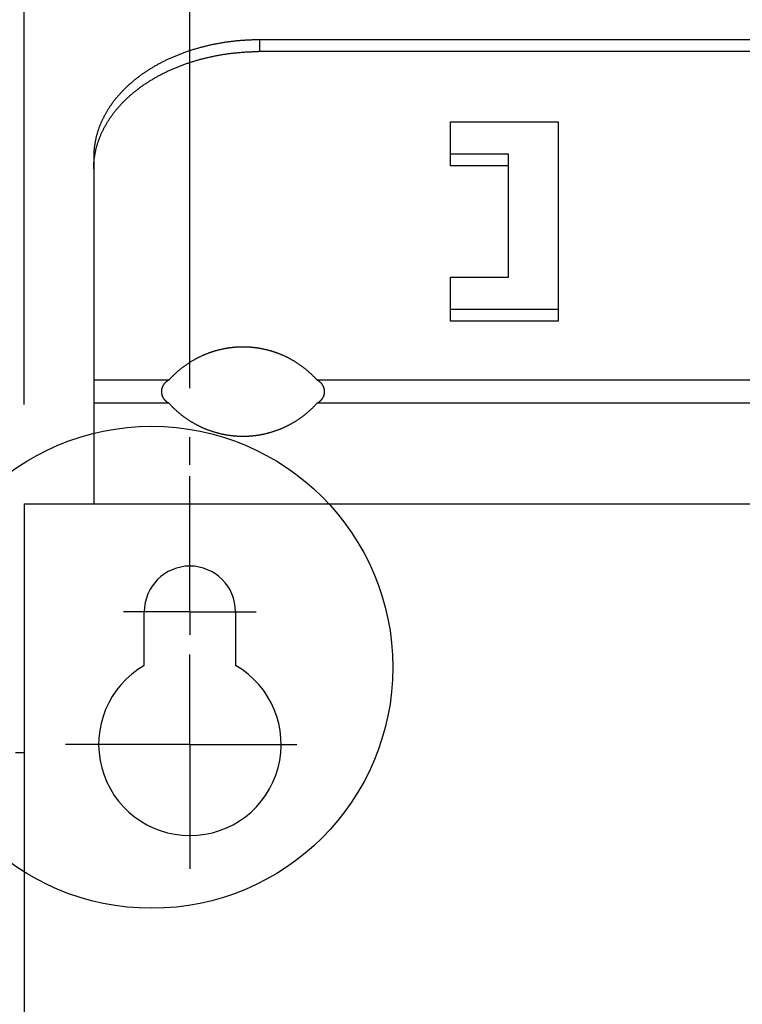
# Model space of a CAD drawing. Extents: x 0 to 841, y 0 to 594.
# Tile 62 of 66: x 544 to 566, y 359 to 388. Entities that reach past the tile are written whole.
import ezdxf

# ---------------------------------------------------------------- set-up
doc = ezdxf.new("R2010")
doc.units = 0
doc.header["$LTSCALE"] = 46.255
doc.linetypes.add('CENTER', pattern=[0.6, 0.375, -0.075, 0.075, -0.075])
doc.layers.get('0').update_dxf_attribs({"linetype": 'CONTINUOUS'})
doc.layers.add('DEFAULT_1', color=7, linetype='CENTER')
doc.styles.get("Standard").update_dxf_attribs({"font": 'txt', "width": 0.8})
doc.dimstyles.get("Standard").update_dxf_attribs({"dimtxt": 2.5, "dimasz": 2.5, "dimexe": 1.25, "dimexo": 0.625, "dimtad": 1, "dimcen": 2.5, "dimazin": 3, "dimtfac": 1, "dimtmove": 0, "dimatfit": 3})

# ---------------------------------------------------------------- blocks, each defined once
blk = doc.blocks.new('_FILLED')
at = {"color": 0, "linetype": 'BYBLOCK'}
blk.add_solid([(0, 0), (-1, 0.1429), (-1, -0.1429)], dxfattribs=at)
blk = doc.blocks.new('*D2')
at = {"color": 2, "linetype": 'CONTINUOUS'}
for p, q in [((524.336, 381.255), (524.336, 415.488)), ((609.336, 376.543), (609.336, 415.488)), ((524.336, 414.488), (566.836, 414.488)), ((609.336, 414.488), (566.836, 414.488)), ((524.336, 367.449), (524.336, 377.08))]:
    blk.add_line(p, q, dxfattribs=at)
at = {"color": 2, "linetype": 'CONTINUOUS', "xscale": 3.5, "yscale": 3.5, "zscale": 3.5, "rotation": 180}
blk.add_blockref('_FILLED', (524.336, 414.488), dxfattribs=at)
at = {"color": 2, "linetype": 'CONTINUOUS', "xscale": 3.5, "yscale": 3.5, "zscale": 3.5}
blk.add_blockref('_FILLED', (609.336, 414.488), dxfattribs=at)
at = {"color": 5, "linetype": 'CONTINUOUS', "width": 0.8}
blk.add_text('170', height=3.5, dxfattribs=at).set_placement((564.646, 415.363))
blk = doc.blocks.new('*D4')
at = {"color": 2, "linetype": 'CONTINUOUS'}
for p, q in [((544.336, 376.722), (544.336, 406.959)), ((609.336, 377.931), (609.336, 406.959)), ((544.336, 405.959), (576.836, 405.959)), ((609.336, 405.959), (576.836, 405.959))]:
    blk.add_line(p, q, dxfattribs=at)
at = {"color": 2, "linetype": 'CONTINUOUS', "xscale": 3.5, "yscale": 3.5, "zscale": 3.5, "rotation": 180}
blk.add_blockref('_FILLED', (544.336, 405.959), dxfattribs=at)
at = {"color": 2, "linetype": 'CONTINUOUS', "xscale": 3.5, "yscale": 3.5, "zscale": 3.5}
blk.add_blockref('_FILLED', (609.336, 405.959), dxfattribs=at)
at = {"color": 5, "linetype": 'CONTINUOUS', "width": 0.8}
blk.add_text('130', height=3.5, dxfattribs=at).set_placement((571.742, 406.834))
blk = doc.blocks.new('*D5')
at = {"color": 2, "linetype": 'CONTINUOUS'}
for p, q in [((549.336, 377.217), (549.336, 398.492)), ((604.336, 376.049), (604.336, 398.492)), ((549.336, 397.492), (576.836, 397.492)), ((604.336, 397.492), (576.836, 397.492)), ((549.336, 374.902), (549.336, 375.737))]:
    blk.add_line(p, q, dxfattribs=at)
at = {"color": 2, "linetype": 'CONTINUOUS', "xscale": 3.5, "yscale": 3.5, "zscale": 3.5, "rotation": 180}
blk.add_blockref('_FILLED', (549.336, 397.492), dxfattribs=at)
at = {"color": 2, "linetype": 'CONTINUOUS', "xscale": 3.5, "yscale": 3.5, "zscale": 3.5}
blk.add_blockref('_FILLED', (604.336, 397.492), dxfattribs=at)
at = {"color": 5, "linetype": 'CONTINUOUS', "width": 0.8}
blk.add_text('110', height=3.5, dxfattribs=at).set_placement((573.031, 398.367))

msp = doc.modelspace()

# ---------------------------------------------------------------- linework, layer by layer
at = {"color": 7, "linetype": 'CONTINUOUS'}
for p, q in [((575.436, 387.715), (551.408, 387.715)), ((575.436, 387.362), (551.408, 387.361)), ((557.186, 383.914), (557.186, 385.24)), ((557.186, 385.24), (560.436, 385.24)), ((560.436, 385.24), (560.436, 379.23)), ((558.936, 384.268), (557.186, 384.268)), ((558.936, 380.556), (558.936, 384.268)), ((558.936, 383.914), (557.186, 383.914)), ((557.186, 379.23), (557.186, 380.556)), ((557.186, 380.556), (558.936, 380.556)), ((560.436, 379.583), (557.186, 379.583)), ((560.436, 379.23), (557.186, 379.23)), ((544.336, 373.722), (544.336, 239.722)), ((544.336, 373.722), (609.336, 373.722)), ((547.961, 368.853), (547.961, 370.472)), ((550.711, 370.472), (550.711, 368.853)), ((544.075, 366.222), (544.336, 366.222))]:
    msp.add_line(p, q, dxfattribs=at)
at = {"color": 9, "linetype": 'CONTINUOUS'}
for p, q in [((551.436, 387.715), (551.436, 387.362)), ((546.436, 377.462), (548.709, 377.462)), ((553.164, 377.462), (573.709, 377.462)), ((548.709, 376.755), (546.436, 376.755)), ((573.709, 376.755), (553.164, 376.755))]:
    msp.add_line(p, q, dxfattribs=at)
at = {"color": 7, "linetype": 'CONTINUOUS'}
for points in [[(551.408, 387.715), (551.379, 387.715), (551.351, 387.715), (551.322, 387.714), (551.293, 387.714), (551.265, 387.713), (551.236, 387.712), (551.208, 387.711), (551.179, 387.71), (551.151, 387.709), (551.122, 387.708), (551.094, 387.707), (551.065, 387.705), (551.037, 387.704), (551.008, 387.702), (550.98, 387.7), (550.951, 387.698), (550.923, 387.696), (550.895, 387.694), (550.866, 387.692), (550.838, 387.69), (550.81, 387.687), (550.781, 387.685), (550.753, 387.682), (550.725, 387.679), (550.696, 387.676), (550.668, 387.673), (550.64, 387.67), (550.612, 387.667), (550.584, 387.663), (550.555, 387.66), (550.527, 387.656), (550.499, 387.652), (550.471, 387.649), (550.443, 387.645), (550.415, 387.641), (550.387, 387.636), (550.359, 387.632), (550.332, 387.628), (550.304, 387.623), (550.276, 387.619), (550.248, 387.614), (550.22, 387.609), (550.193, 387.604), (550.165, 387.599), (550.137, 387.594), (550.11, 387.588), (550.082, 387.583), (550.055, 387.577), (550.028, 387.572), (550, 387.566), (549.973, 387.56), (549.946, 387.554), (549.918, 387.548), (549.891, 387.542), (549.864, 387.536), (549.837, 387.529), (549.81, 387.523), (549.783, 387.516), (549.756, 387.509), (549.729, 387.503), (549.702, 387.496), (549.675, 387.489), (549.649, 387.481), (549.622, 387.474), (549.596, 387.467), (549.569, 387.459), (549.543, 387.452), (549.516, 387.444), (549.49, 387.436), (549.464, 387.428), (549.437, 387.42), (549.411, 387.412), (549.385, 387.404), (549.359, 387.396), (549.333, 387.387), (549.307, 387.379), (549.281, 387.37), (549.256, 387.361), (549.23, 387.352), (549.204, 387.343), (549.179, 387.334), (549.154, 387.325), (549.128, 387.316), (549.103, 387.306), (549.078, 387.297), (549.052, 387.287), (549.027, 387.278), (549.002, 387.268), (548.978, 387.258), (548.953, 387.248), (548.928, 387.238), (548.903, 387.228), (548.879, 387.218), (548.854, 387.207), (548.83, 387.197), (548.805, 387.186), (548.781, 387.175), (548.757, 387.165), (548.733, 387.154), (548.709, 387.143), (548.685, 387.132), (548.661, 387.121), (548.638, 387.109), (548.614, 387.098), (548.59, 387.087), (548.567, 387.075), (548.544, 387.063), (548.52, 387.052), (548.497, 387.04), (548.474, 387.028), (548.451, 387.016), (548.428, 387.004), (548.406, 386.992), (548.383, 386.979), (548.36, 386.967), (548.338, 386.954), (548.316, 386.942), (548.293, 386.929), (548.271, 386.917), (548.249, 386.904), (548.227, 386.891), (548.205, 386.878), (548.184, 386.865), (548.162, 386.852), (548.14, 386.838), (548.119, 386.825), (548.098, 386.811), (548.076, 386.798), (548.055, 386.784), (548.034, 386.771), (548.013, 386.757), (547.993, 386.743), (547.972, 386.729), (547.951, 386.715), (547.931, 386.701), (547.911, 386.687), (547.891, 386.672), (547.87, 386.658), (547.851, 386.644), (547.831, 386.629), (547.811, 386.614), (547.791, 386.6), (547.772, 386.585), (547.752, 386.57), (547.733, 386.555), (547.714, 386.54), (547.695, 386.525), (547.676, 386.51), (547.657, 386.495), (547.639, 386.48), (547.62, 386.464), (547.602, 386.449), (547.584, 386.433), (547.565, 386.418), (547.547, 386.402), (547.53, 386.386), (547.512, 386.37), (547.494, 386.354), (547.477, 386.339), (547.459, 386.322), (547.442, 386.306), (547.425, 386.29), (547.408, 386.274), (547.391, 386.258), (547.374, 386.241), (547.358, 386.225), (547.341, 386.208), (547.325, 386.192), (547.309, 386.175), (547.293, 386.158), (547.277, 386.142), (547.261, 386.125), (547.245, 386.108), (547.23, 386.091), (547.215, 386.074), (547.199, 386.057), (547.184, 386.04), (547.169, 386.023), (547.154, 386.005), (547.14, 385.988), (547.125, 385.971), (547.111, 385.953), (547.097, 385.936), (547.082, 385.918), (547.068, 385.9), (547.055, 385.883), (547.041, 385.865), (547.027, 385.847), (547.014, 385.829), (547.001, 385.812), (546.988, 385.794), (546.975, 385.776), (546.962, 385.758), (546.949, 385.739), (546.937, 385.721), (546.924, 385.703), (546.912, 385.685), (546.9, 385.667), (546.888, 385.648)], [(549.333, 387.034), (549.359, 387.042), (549.385, 387.05), (549.411, 387.059), (549.437, 387.067), (549.464, 387.075), (549.49, 387.083), (549.516, 387.09), (549.543, 387.098), (549.569, 387.106), (549.596, 387.113), (549.622, 387.121), (549.649, 387.128), (549.675, 387.135), (549.702, 387.142), (549.729, 387.149), (549.756, 387.156), (549.783, 387.163), (549.81, 387.169), (549.837, 387.176), (549.864, 387.182), (549.891, 387.188), (549.918, 387.195), (549.946, 387.201), (549.973, 387.207), (550, 387.213), (550.028, 387.218), (550.055, 387.224), (550.082, 387.229), (550.11, 387.235), (550.137, 387.24), (550.165, 387.245), (550.193, 387.25), (550.22, 387.255), (550.248, 387.26), (550.276, 387.265), (550.304, 387.27), (550.332, 387.274), (550.359, 387.279), (550.387, 387.283), (550.415, 387.287), (550.443, 387.291), (550.471, 387.295), (550.499, 387.299), (550.527, 387.303), (550.555, 387.306), (550.584, 387.31), (550.612, 387.313), (550.64, 387.316), (550.668, 387.32), (550.696, 387.323), (550.725, 387.326), (550.753, 387.328), (550.781, 387.331), (550.81, 387.334), (550.838, 387.336), (550.866, 387.338), (550.895, 387.341), (550.923, 387.343), (550.951, 387.345), (550.98, 387.347), (551.008, 387.349), (551.037, 387.35), (551.065, 387.352), (551.094, 387.353), (551.122, 387.355), (551.151, 387.356), (551.179, 387.357), (551.208, 387.358), (551.236, 387.359), (551.265, 387.359), (551.293, 387.36), (551.322, 387.361), (551.351, 387.361), (551.379, 387.361), (551.408, 387.361)], [(546.436, 383.826), (546.436, 383.846), (546.437, 383.866), (546.437, 383.887), (546.437, 383.907), (546.438, 383.927), (546.439, 383.947), (546.44, 383.967), (546.441, 383.987), (546.443, 384.008), (546.444, 384.028), (546.446, 384.048), (546.448, 384.068), (546.45, 384.088), (546.452, 384.108), (546.455, 384.129), (546.457, 384.149), (546.46, 384.169), (546.463, 384.189), (546.466, 384.209), (546.469, 384.229), (546.472, 384.249), (546.476, 384.269), (546.479, 384.289), (546.483, 384.309), (546.487, 384.329), (546.491, 384.349), (546.496, 384.369), (546.5, 384.389), (546.505, 384.409), (546.509, 384.429), (546.514, 384.449), (546.519, 384.469), (546.525, 384.488), (546.53, 384.508), (546.536, 384.528), (546.542, 384.548), (546.547, 384.568), (546.554, 384.587), (546.56, 384.607), (546.566, 384.627), (546.573, 384.646), (546.579, 384.666), (546.586, 384.686), (546.593, 384.705), (546.6, 384.725), (546.608, 384.744), (546.615, 384.764), (546.623, 384.783), (546.631, 384.803), (546.639, 384.822), (546.647, 384.841), (546.655, 384.861), (546.664, 384.88), (546.672, 384.899), (546.681, 384.919), (546.69, 384.938), (546.699, 384.957), (546.708, 384.976), (546.717, 384.995), (546.727, 385.014), (546.737, 385.033), (546.746, 385.052), (546.756, 385.071), (546.767, 385.09), (546.777, 385.109), (546.787, 385.128), (546.798, 385.146), (546.809, 385.165), (546.82, 385.184), (546.831, 385.202), (546.842, 385.221), (546.853, 385.239), (546.865, 385.258), (546.876, 385.276), (546.888, 385.295), (546.9, 385.313), (546.912, 385.331), (546.924, 385.35), (546.937, 385.368), (546.949, 385.386), (546.962, 385.404), (546.975, 385.422), (546.988, 385.44), (547.001, 385.458), (547.014, 385.476), (547.027, 385.494), (547.041, 385.512), (547.055, 385.529), (547.068, 385.547), (547.082, 385.565), (547.097, 385.582), (547.111, 385.6), (547.125, 385.617), (547.14, 385.634), (547.154, 385.652), (547.169, 385.669), (547.184, 385.686), (547.199, 385.703), (547.215, 385.72), (547.23, 385.737), (547.245, 385.754), (547.261, 385.771), (547.277, 385.788), (547.293, 385.805), (547.309, 385.822), (547.325, 385.838), (547.341, 385.855), (547.358, 385.871), (547.374, 385.888), (547.391, 385.904), (547.408, 385.92), (547.425, 385.937), (547.442, 385.953), (547.459, 385.969), (547.477, 385.985), (547.494, 386.001), (547.512, 386.017), (547.53, 386.033), (547.547, 386.048), (547.565, 386.064), (547.584, 386.08), (547.602, 386.095), (547.62, 386.111), (547.639, 386.126), (547.657, 386.141), (547.676, 386.156), (547.695, 386.172), (547.714, 386.187), (547.733, 386.202), (547.752, 386.217), (547.772, 386.231), (547.791, 386.246), (547.811, 386.261), (547.831, 386.276), (547.851, 386.29), (547.87, 386.304), (547.891, 386.319), (547.911, 386.333), (547.931, 386.347), (547.951, 386.361), (547.972, 386.375), (547.993, 386.389), (548.013, 386.403), (548.034, 386.417), (548.055, 386.431), (548.076, 386.444), (548.098, 386.458), (548.119, 386.471), (548.14, 386.485), (548.162, 386.498), (548.184, 386.511), (548.205, 386.524), (548.227, 386.537), (548.249, 386.55), (548.271, 386.563), (548.293, 386.576), (548.316, 386.588), (548.338, 386.601), (548.36, 386.613), (548.383, 386.626), (548.406, 386.638), (548.428, 386.65), (548.451, 386.662), (548.474, 386.674), (548.497, 386.686), (548.52, 386.698), (548.544, 386.71), (548.567, 386.721), (548.59, 386.733), (548.614, 386.744), (548.638, 386.756), (548.661, 386.767), (548.685, 386.778), (548.709, 386.789), (548.733, 386.8), (548.757, 386.811), (548.781, 386.822), (548.805, 386.833), (548.83, 386.843), (548.854, 386.854), (548.879, 386.864), (548.903, 386.874), (548.928, 386.884), (548.953, 386.895), (548.978, 386.905), (549.002, 386.914), (549.027, 386.924), (549.052, 386.934), (549.078, 386.943), (549.103, 386.953), (549.128, 386.962), (549.154, 386.972), (549.179, 386.981), (549.204, 386.99), (549.23, 386.999), (549.256, 387.008), (549.281, 387.016), (549.307, 387.025), (549.333, 387.034)], [(546.888, 385.648), (546.876, 385.63), (546.865, 385.611), (546.853, 385.593), (546.842, 385.574), (546.831, 385.556), (546.82, 385.537), (546.809, 385.519), (546.798, 385.5), (546.787, 385.481), (546.777, 385.462), (546.767, 385.443), (546.756, 385.425), (546.746, 385.406), (546.737, 385.387), (546.727, 385.368), (546.717, 385.349), (546.708, 385.33), (546.699, 385.31), (546.69, 385.291), (546.681, 385.272), (546.672, 385.253), (546.664, 385.234), (546.655, 385.214), (546.647, 385.195), (546.639, 385.176), (546.631, 385.156), (546.623, 385.137), (546.615, 385.117), (546.608, 385.098), (546.6, 385.078), (546.593, 385.059), (546.586, 385.039), (546.579, 385.02), (546.573, 385), (546.566, 384.98), (546.56, 384.961), (546.554, 384.941), (546.547, 384.921), (546.542, 384.901), (546.536, 384.882), (546.53, 384.862), (546.525, 384.842), (546.519, 384.822), (546.514, 384.802), (546.509, 384.782), (546.505, 384.763), (546.5, 384.743), (546.496, 384.723), (546.491, 384.703), (546.487, 384.683), (546.483, 384.663), (546.479, 384.643), (546.476, 384.623), (546.472, 384.603), (546.469, 384.583), (546.466, 384.562), (546.463, 384.542), (546.46, 384.522), (546.457, 384.502), (546.455, 384.482), (546.452, 384.462), (546.45, 384.442), (546.448, 384.422), (546.446, 384.402), (546.444, 384.381), (546.443, 384.361), (546.441, 384.341), (546.44, 384.321), (546.439, 384.301), (546.438, 384.28), (546.437, 384.26), (546.437, 384.24), (546.437, 384.22), (546.436, 384.2), (546.436, 373.722)], [(550.922, 378.453), (550.907, 378.453), (550.893, 378.452), (550.878, 378.452), (550.864, 378.452), (550.849, 378.452), (550.834, 378.451), (550.82, 378.451), (550.805, 378.45), (550.791, 378.449), (550.776, 378.448), (550.761, 378.448), (550.746, 378.447), (550.732, 378.446), (550.717, 378.445), (550.702, 378.444), (550.687, 378.442), (550.672, 378.441), (550.657, 378.44), (550.642, 378.438), (550.627, 378.437), (550.612, 378.435), (550.597, 378.433), (550.582, 378.432), (550.567, 378.43), (550.552, 378.428), (550.537, 378.426), (550.521, 378.424), (550.506, 378.422), (550.491, 378.419), (550.476, 378.417), (550.461, 378.415), (550.446, 378.412), (550.431, 378.41), (550.415, 378.407), (550.4, 378.404), (550.385, 378.402), (550.37, 378.399), (550.355, 378.396), (550.34, 378.393), (550.325, 378.39), (550.31, 378.387), (550.295, 378.383), (550.28, 378.38), (550.265, 378.377), (550.25, 378.373), (550.235, 378.369), (550.22, 378.366), (550.205, 378.362), (550.189, 378.358), (550.174, 378.354), (550.159, 378.35), (550.144, 378.346), (550.129, 378.342), (550.114, 378.338), (550.099, 378.334), (550.084, 378.329), (550.069, 378.325), (550.054, 378.32), (550.039, 378.315), (550.024, 378.311), (550.009, 378.306), (549.994, 378.301), (549.979, 378.296), (549.964, 378.291), (549.949, 378.285), (549.934, 378.28), (549.919, 378.275), (549.904, 378.269), (549.889, 378.264), (549.873, 378.258), (549.858, 378.252), (549.843, 378.247), (549.828, 378.241), (549.813, 378.235), (549.798, 378.228), (549.783, 378.222), (549.768, 378.216), (549.753, 378.209), (549.738, 378.203), (549.723, 378.196), (549.708, 378.19), (549.693, 378.183), (549.678, 378.176), (549.663, 378.169), (549.647, 378.162), (549.632, 378.154), (549.617, 378.147), (549.602, 378.14), (549.587, 378.132), (549.572, 378.125), (549.557, 378.117), (549.542, 378.109), (549.527, 378.101), (549.512, 378.093), (549.497, 378.085), (549.482, 378.076), (549.467, 378.068), (549.452, 378.06), (549.437, 378.051), (549.421, 378.042), (549.406, 378.033), (549.391, 378.024), (549.376, 378.015), (549.361, 378.006), (549.347, 377.997), (549.332, 377.988), (549.317, 377.978), (549.302, 377.969), (549.288, 377.959), (549.273, 377.949), (549.258, 377.94), (549.244, 377.93), (549.229, 377.92), (549.215, 377.91), (549.2, 377.9), (549.186, 377.889), (549.172, 377.879), (549.157, 377.869), (549.143, 377.858), (549.129, 377.848), (549.115, 377.837), (549.101, 377.826), (549.087, 377.815), (549.073, 377.804), (549.059, 377.793), (549.046, 377.782), (549.032, 377.771), (549.018, 377.759), (549.004, 377.747), (548.99, 377.735), (548.976, 377.723), (548.962, 377.711), (548.947, 377.698), (548.933, 377.685), (548.919, 377.672), (548.904, 377.659), (548.89, 377.646), (548.875, 377.632), (548.861, 377.618), (548.846, 377.603), (548.831, 377.589), (548.816, 377.574), (548.801, 377.559), (548.786, 377.544), (548.771, 377.528), (548.755, 377.512), (548.74, 377.496), (548.724, 377.479), (548.709, 377.462)], [(553.164, 377.462), (553.148, 377.479), (553.133, 377.496), (553.117, 377.512), (553.102, 377.528), (553.087, 377.544), (553.071, 377.559), (553.056, 377.574), (553.041, 377.589), (553.027, 377.603), (553.012, 377.618), (552.997, 377.632), (552.983, 377.646), (552.968, 377.659), (552.954, 377.672), (552.939, 377.685), (552.925, 377.698), (552.911, 377.711), (552.897, 377.723), (552.883, 377.735), (552.869, 377.747), (552.855, 377.759), (552.841, 377.771), (552.827, 377.782), (552.813, 377.793), (552.799, 377.804), (552.785, 377.815), (552.771, 377.826), (552.757, 377.837), (552.743, 377.848), (552.729, 377.858), (552.715, 377.869), (552.701, 377.879), (552.686, 377.889), (552.672, 377.9), (552.658, 377.91), (552.643, 377.92), (552.629, 377.93), (552.614, 377.94), (552.6, 377.949), (552.585, 377.959), (552.57, 377.969), (552.555, 377.978), (552.541, 377.988), (552.526, 377.997), (552.511, 378.006), (552.496, 378.015), (552.481, 378.024), (552.466, 378.033), (552.451, 378.042), (552.436, 378.051), (552.421, 378.06), (552.406, 378.068), (552.391, 378.076), (552.376, 378.085), (552.36, 378.093), (552.345, 378.101), (552.33, 378.109), (552.315, 378.117), (552.3, 378.125), (552.285, 378.132), (552.27, 378.14), (552.255, 378.147), (552.24, 378.154), (552.225, 378.162), (552.21, 378.169), (552.195, 378.176), (552.18, 378.183), (552.165, 378.19), (552.15, 378.196), (552.134, 378.203), (552.119, 378.209), (552.104, 378.216), (552.089, 378.222), (552.074, 378.228), (552.059, 378.235), (552.044, 378.241), (552.029, 378.247), (552.014, 378.252), (551.999, 378.258), (551.984, 378.264), (551.969, 378.269), (551.954, 378.275), (551.939, 378.28), (551.924, 378.285), (551.909, 378.291), (551.894, 378.296), (551.879, 378.301), (551.864, 378.306), (551.848, 378.311), (551.833, 378.315), (551.818, 378.32), (551.803, 378.325), (551.788, 378.329), (551.773, 378.334), (551.758, 378.338), (551.743, 378.342), (551.728, 378.346), (551.713, 378.35), (551.698, 378.354), (551.683, 378.358), (551.668, 378.362), (551.653, 378.366), (551.638, 378.369), (551.623, 378.373), (551.607, 378.377), (551.592, 378.38), (551.577, 378.383), (551.562, 378.387), (551.547, 378.39), (551.532, 378.393), (551.517, 378.396), (551.502, 378.399), (551.487, 378.402), (551.472, 378.404), (551.457, 378.407), (551.442, 378.41), (551.427, 378.412), (551.412, 378.415), (551.396, 378.417), (551.381, 378.419), (551.366, 378.422), (551.351, 378.424), (551.336, 378.426), (551.321, 378.428), (551.305, 378.43), (551.29, 378.432), (551.275, 378.433), (551.26, 378.435), (551.245, 378.437), (551.23, 378.438), (551.215, 378.44), (551.2, 378.441), (551.185, 378.442), (551.17, 378.444), (551.155, 378.445), (551.141, 378.446), (551.126, 378.447), (551.111, 378.448), (551.096, 378.448), (551.082, 378.449), (551.067, 378.45), (551.052, 378.451), (551.038, 378.451), (551.023, 378.452), (551.009, 378.452), (550.994, 378.452), (550.98, 378.452), (550.965, 378.453), (550.951, 378.453), (550.922, 378.453)], [(548.709, 377.462), (548.703, 377.459), (548.697, 377.455), (548.691, 377.452), (548.685, 377.448), (548.68, 377.445), (548.675, 377.442), (548.669, 377.438), (548.664, 377.435), (548.659, 377.431), (548.654, 377.428), (548.65, 377.425), (548.645, 377.421), (548.64, 377.418), (548.636, 377.414), (548.632, 377.411), (548.627, 377.408), (548.623, 377.404), (548.619, 377.401), (548.615, 377.398), (548.611, 377.394), (548.608, 377.391), (548.604, 377.388), (548.6, 377.384), (548.597, 377.381), (548.594, 377.378), (548.59, 377.375), (548.587, 377.371), (548.584, 377.368), (548.581, 377.365), (548.577, 377.361), (548.574, 377.358), (548.571, 377.355), (548.568, 377.351), (548.566, 377.348), (548.563, 377.345), (548.56, 377.341), (548.557, 377.338), (548.555, 377.335), (548.552, 377.331), (548.55, 377.328), (548.547, 377.325), (548.545, 377.321), (548.542, 377.318), (548.54, 377.314), (548.538, 377.311), (548.536, 377.308), (548.533, 377.304), (548.531, 377.301), (548.529, 377.297), (548.527, 377.294), (548.525, 377.29), (548.523, 377.287), (548.521, 377.284), (548.519, 377.28), (548.517, 377.277), (548.516, 377.273), (548.514, 377.27), (548.512, 377.266), (548.511, 377.263), (548.509, 377.26), (548.508, 377.256), (548.506, 377.253), (548.505, 377.249), (548.503, 377.246), (548.502, 377.243), (548.5, 377.239), (548.499, 377.236), (548.498, 377.232), (548.497, 377.229), (548.495, 377.225), (548.494, 377.222), (548.493, 377.219), (548.492, 377.215), (548.491, 377.212), (548.49, 377.208), (548.489, 377.205), (548.488, 377.202), (548.487, 377.198), (548.486, 377.195), (548.485, 377.192), (548.485, 377.188), (548.484, 377.185), (548.483, 377.181), (548.483, 377.178), (548.482, 377.175), (548.481, 377.171), (548.481, 377.168), (548.48, 377.164), (548.48, 377.161), (548.479, 377.158), (548.479, 377.154), (548.478, 377.151), (548.478, 377.148), (548.478, 377.144), (548.477, 377.141), (548.477, 377.137), (548.477, 377.134), (548.476, 377.131), (548.476, 377.127), (548.476, 377.124), (548.476, 377.12), (548.476, 377.117), (548.476, 377.114), (548.476, 377.11), (548.476, 377.107), (548.476, 377.103), (548.476, 377.1), (548.476, 377.097), (548.476, 377.093), (548.476, 377.09), (548.476, 377.086), (548.477, 377.083), (548.477, 377.08), (548.477, 377.076), (548.478, 377.073), (548.478, 377.069), (548.478, 377.066), (548.479, 377.063), (548.479, 377.059), (548.48, 377.056), (548.48, 377.053), (548.481, 377.049), (548.481, 377.046), (548.482, 377.042), (548.483, 377.039), (548.483, 377.036), (548.484, 377.032), (548.485, 377.029), (548.485, 377.025), (548.486, 377.022), (548.487, 377.019), (548.488, 377.015), (548.489, 377.012), (548.49, 377.008), (548.491, 377.005), (548.492, 377.002), (548.493, 376.998), (548.494, 376.995), (548.495, 376.991), (548.497, 376.988), (548.498, 376.985), (548.499, 376.981), (548.5, 376.978), (548.502, 376.974), (548.503, 376.971), (548.505, 376.968), (548.506, 376.964), (548.508, 376.961), (548.509, 376.957), (548.511, 376.954), (548.512, 376.951), (548.514, 376.947), (548.516, 376.944), (548.517, 376.94), (548.519, 376.937), (548.521, 376.933), (548.523, 376.93), (548.525, 376.927), (548.527, 376.923), (548.529, 376.92), (548.531, 376.916), (548.533, 376.913), (548.535, 376.909), (548.538, 376.906), (548.54, 376.903), (548.542, 376.899), (548.545, 376.896), (548.547, 376.892), (548.55, 376.889), (548.552, 376.886), (548.555, 376.882), (548.557, 376.879), (548.56, 376.876), (548.563, 376.872), (548.566, 376.869), (548.568, 376.866), (548.571, 376.862), (548.574, 376.859), (548.577, 376.856), (548.58, 376.852), (548.584, 376.849), (548.587, 376.846), (548.59, 376.842), (548.594, 376.839), (548.597, 376.836), (548.6, 376.832), (548.604, 376.829), (548.608, 376.826), (548.611, 376.823), (548.615, 376.819), (548.619, 376.816), (548.623, 376.813), (548.627, 376.809), (548.632, 376.806), (548.636, 376.803), (548.64, 376.799), (548.645, 376.796), (548.65, 376.792), (548.654, 376.789)], [(553.218, 377.428), (553.213, 377.431), (553.208, 377.435), (553.203, 377.438), (553.198, 377.442), (553.192, 377.445), (553.187, 377.448), (553.181, 377.452), (553.176, 377.455), (553.17, 377.459), (553.164, 377.462)], [(553.164, 376.755), (553.17, 376.758), (553.176, 376.762), (553.181, 376.765), (553.187, 376.769), (553.192, 376.772), (553.198, 376.775), (553.203, 376.779), (553.208, 376.782), (553.213, 376.786), (553.218, 376.789), (553.223, 376.792), (553.227, 376.796), (553.232, 376.799), (553.236, 376.803), (553.241, 376.806), (553.245, 376.809), (553.249, 376.813), (553.253, 376.816), (553.257, 376.819), (553.261, 376.823), (553.265, 376.826), (553.268, 376.829), (553.272, 376.832), (553.275, 376.836), (553.279, 376.839), (553.282, 376.842), (553.285, 376.846), (553.289, 376.849), (553.292, 376.852), (553.295, 376.856), (553.298, 376.859), (553.301, 376.862), (553.304, 376.866), (553.307, 376.869), (553.31, 376.872), (553.312, 376.876), (553.315, 376.879), (553.318, 376.882), (553.32, 376.886), (553.323, 376.889), (553.325, 376.892), (553.328, 376.896), (553.33, 376.899), (553.332, 376.903), (553.335, 376.906), (553.337, 376.909), (553.339, 376.913), (553.341, 376.916), (553.343, 376.92), (553.345, 376.923), (553.347, 376.927), (553.349, 376.93), (553.351, 376.933), (553.353, 376.937), (553.355, 376.94), (553.357, 376.944), (553.358, 376.947), (553.36, 376.951), (553.362, 376.954), (553.363, 376.957), (553.365, 376.961), (553.366, 376.964), (553.368, 376.968), (553.369, 376.971), (553.371, 376.974), (553.372, 376.978), (553.373, 376.981), (553.375, 376.985), (553.376, 376.988), (553.377, 376.991), (553.378, 376.995), (553.379, 376.998), (553.38, 377.002), (553.381, 377.005), (553.382, 377.008), (553.383, 377.012), (553.384, 377.015), (553.385, 377.019), (553.386, 377.022), (553.387, 377.025), (553.388, 377.029), (553.388, 377.032), (553.389, 377.036), (553.39, 377.039), (553.39, 377.042), (553.391, 377.046), (553.392, 377.049), (553.392, 377.053), (553.393, 377.056), (553.393, 377.059), (553.394, 377.063), (553.394, 377.066), (553.394, 377.069), (553.395, 377.073), (553.395, 377.076), (553.395, 377.08), (553.396, 377.083), (553.396, 377.086), (553.396, 377.09), (553.396, 377.093), (553.396, 377.097), (553.397, 377.1), (553.397, 377.103), (553.397, 377.107), (553.397, 377.11), (553.397, 377.114), (553.397, 377.117), (553.396, 377.12), (553.396, 377.124), (553.396, 377.127), (553.396, 377.131), (553.396, 377.134), (553.395, 377.137), (553.395, 377.141), (553.395, 377.144), (553.394, 377.148), (553.394, 377.151), (553.394, 377.154), (553.393, 377.158), (553.393, 377.161), (553.392, 377.164), (553.392, 377.168), (553.391, 377.171), (553.39, 377.175), (553.39, 377.178), (553.389, 377.181), (553.388, 377.185), (553.388, 377.188), (553.387, 377.192), (553.386, 377.195), (553.385, 377.198), (553.384, 377.202), (553.383, 377.205), (553.382, 377.208), (553.381, 377.212), (553.38, 377.215), (553.379, 377.219), (553.378, 377.222), (553.377, 377.225), (553.376, 377.229), (553.375, 377.232), (553.373, 377.236), (553.372, 377.239), (553.371, 377.243), (553.369, 377.246), (553.368, 377.249), (553.366, 377.253), (553.365, 377.256), (553.363, 377.26), (553.362, 377.263), (553.36, 377.266), (553.358, 377.27), (553.357, 377.273), (553.355, 377.277), (553.353, 377.28), (553.351, 377.284), (553.349, 377.287), (553.347, 377.29), (553.345, 377.294), (553.343, 377.297), (553.341, 377.301), (553.339, 377.304), (553.337, 377.307), (553.335, 377.311), (553.332, 377.314), (553.33, 377.318), (553.328, 377.321), (553.325, 377.324), (553.323, 377.328), (553.32, 377.331), (553.318, 377.335), (553.315, 377.338), (553.312, 377.341), (553.31, 377.345), (553.307, 377.348), (553.304, 377.351), (553.301, 377.355), (553.298, 377.358), (553.295, 377.361), (553.292, 377.365), (553.289, 377.368), (553.285, 377.371), (553.282, 377.375), (553.279, 377.378), (553.275, 377.381), (553.272, 377.384), (553.268, 377.388), (553.265, 377.391), (553.261, 377.394), (553.257, 377.398), (553.253, 377.401), (553.249, 377.404), (553.245, 377.408), (553.241, 377.411), (553.236, 377.414), (553.232, 377.418), (553.227, 377.421), (553.223, 377.425), (553.218, 377.428)], [(548.654, 376.789), (548.659, 376.786), (548.664, 376.782), (548.669, 376.779), (548.675, 376.775), (548.68, 376.772), (548.685, 376.769), (548.691, 376.765), (548.697, 376.762), (548.703, 376.758), (548.709, 376.755)], [(548.709, 376.755), (548.724, 376.738), (548.74, 376.721), (548.755, 376.705), (548.771, 376.689), (548.786, 376.673), (548.801, 376.658), (548.816, 376.643), (548.831, 376.628), (548.846, 376.614), (548.861, 376.599), (548.875, 376.585), (548.89, 376.571), (548.904, 376.558), (548.919, 376.545), (548.933, 376.532), (548.947, 376.519), (548.962, 376.506), (548.976, 376.494), (548.99, 376.482), (549.004, 376.47), (549.018, 376.458), (549.032, 376.446), (549.046, 376.435), (549.059, 376.424), (549.073, 376.413), (549.087, 376.402), (549.101, 376.391), (549.115, 376.38), (549.129, 376.369), (549.143, 376.359), (549.157, 376.348), (549.172, 376.338), (549.186, 376.327), (549.2, 376.317), (549.215, 376.307), (549.229, 376.297), (549.244, 376.287), (549.258, 376.277), (549.273, 376.267), (549.288, 376.258), (549.302, 376.248), (549.317, 376.239), (549.332, 376.229), (549.347, 376.22), (549.361, 376.211), (549.376, 376.202), (549.391, 376.193), (549.406, 376.184), (549.421, 376.175), (549.437, 376.166), (549.452, 376.157), (549.467, 376.149), (549.482, 376.14), (549.497, 376.132), (549.512, 376.124), (549.527, 376.116), (549.542, 376.108), (549.557, 376.1), (549.572, 376.092), (549.587, 376.085), (549.602, 376.077), (549.617, 376.07), (549.632, 376.062), (549.647, 376.055), (549.663, 376.048), (549.678, 376.041), (549.693, 376.034), (549.708, 376.027), (549.723, 376.021), (549.738, 376.014), (549.753, 376.007), (549.768, 376.001), (549.783, 375.995), (549.798, 375.989), (549.813, 375.982), (549.828, 375.976), (549.843, 375.97), (549.858, 375.965), (549.873, 375.959), (549.889, 375.953), (549.904, 375.948), (549.919, 375.942), (549.934, 375.937), (549.949, 375.931), (549.964, 375.926), (549.979, 375.921), (549.994, 375.916), (550.009, 375.911), (550.024, 375.906), (550.039, 375.902), (550.054, 375.897), (550.069, 375.892), (550.084, 375.888), (550.099, 375.883), (550.114, 375.879), (550.129, 375.875), (550.144, 375.871), (550.159, 375.867), (550.174, 375.863), (550.189, 375.859), (550.205, 375.855), (550.22, 375.851), (550.235, 375.847), (550.25, 375.844), (550.265, 375.84), (550.28, 375.837), (550.295, 375.834), (550.31, 375.83), (550.325, 375.827), (550.34, 375.824), (550.355, 375.821), (550.37, 375.818), (550.385, 375.815), (550.4, 375.813), (550.415, 375.81), (550.431, 375.807), (550.446, 375.805), (550.461, 375.802), (550.476, 375.8), (550.491, 375.798), (550.506, 375.795), (550.521, 375.793), (550.537, 375.791), (550.552, 375.789), (550.567, 375.787), (550.582, 375.785), (550.597, 375.783), (550.612, 375.782), (550.627, 375.78), (550.642, 375.779), (550.657, 375.777), (550.672, 375.776), (550.687, 375.775), (550.702, 375.773), (550.717, 375.772), (550.732, 375.771), (550.746, 375.77), (550.761, 375.769), (550.776, 375.768), (550.791, 375.768), (550.805, 375.767), (550.82, 375.766), (550.834, 375.766), (550.849, 375.765), (550.864, 375.765), (550.878, 375.765), (550.893, 375.765), (550.907, 375.764), (550.922, 375.764), (550.951, 375.764)], [(550.951, 375.764), (550.965, 375.764), (550.98, 375.765), (550.994, 375.765), (551.009, 375.765), (551.023, 375.765), (551.038, 375.766), (551.052, 375.766), (551.067, 375.767), (551.082, 375.768), (551.096, 375.768), (551.111, 375.769), (551.126, 375.77), (551.141, 375.771), (551.155, 375.772), (551.17, 375.773), (551.185, 375.775), (551.2, 375.776), (551.215, 375.777), (551.23, 375.779), (551.245, 375.78), (551.26, 375.782), (551.275, 375.783), (551.29, 375.785), (551.305, 375.787), (551.321, 375.789), (551.336, 375.791), (551.351, 375.793), (551.366, 375.795), (551.381, 375.798), (551.396, 375.8), (551.412, 375.802), (551.427, 375.805), (551.442, 375.807), (551.457, 375.81), (551.472, 375.813), (551.487, 375.815), (551.502, 375.818), (551.517, 375.821), (551.532, 375.824), (551.547, 375.827), (551.562, 375.83), (551.577, 375.834), (551.592, 375.837), (551.607, 375.84), (551.623, 375.844), (551.638, 375.847), (551.653, 375.851), (551.668, 375.855), (551.683, 375.859), (551.698, 375.863), (551.713, 375.867), (551.728, 375.871), (551.743, 375.875), (551.758, 375.879), (551.773, 375.883), (551.788, 375.888), (551.803, 375.892), (551.818, 375.897), (551.833, 375.902), (551.848, 375.906), (551.864, 375.911), (551.879, 375.916), (551.894, 375.921), (551.909, 375.926), (551.924, 375.931), (551.939, 375.937), (551.954, 375.942), (551.969, 375.948), (551.984, 375.953), (551.999, 375.959), (552.014, 375.965), (552.029, 375.97), (552.044, 375.976), (552.059, 375.982), (552.074, 375.989), (552.089, 375.995), (552.104, 376.001), (552.119, 376.007), (552.134, 376.014), (552.15, 376.021), (552.165, 376.027), (552.18, 376.034), (552.195, 376.041), (552.21, 376.048), (552.225, 376.055), (552.24, 376.062), (552.255, 376.07), (552.27, 376.077), (552.285, 376.085), (552.3, 376.092), (552.315, 376.1), (552.33, 376.108), (552.345, 376.116), (552.36, 376.124), (552.376, 376.132), (552.391, 376.14), (552.406, 376.149), (552.421, 376.157), (552.436, 376.166), (552.451, 376.175), (552.466, 376.184), (552.481, 376.193), (552.496, 376.202), (552.511, 376.211), (552.526, 376.22), (552.541, 376.229), (552.555, 376.239), (552.57, 376.248), (552.585, 376.258), (552.6, 376.267), (552.614, 376.277), (552.629, 376.287), (552.643, 376.297), (552.658, 376.307), (552.672, 376.317), (552.686, 376.327), (552.701, 376.338), (552.715, 376.348), (552.729, 376.359), (552.743, 376.369), (552.757, 376.38), (552.771, 376.391), (552.785, 376.402), (552.799, 376.413), (552.813, 376.424), (552.827, 376.435), (552.841, 376.446), (552.855, 376.458), (552.869, 376.47), (552.883, 376.482), (552.897, 376.494), (552.911, 376.506), (552.925, 376.519), (552.939, 376.532), (552.954, 376.545), (552.968, 376.558), (552.983, 376.571), (552.997, 376.585), (553.012, 376.599), (553.027, 376.614), (553.041, 376.628), (553.056, 376.643), (553.071, 376.658), (553.087, 376.673), (553.102, 376.689), (553.117, 376.705), (553.133, 376.721), (553.148, 376.738), (553.164, 376.755)]]:
    msp.add_lwpolyline(points, dxfattribs=at)
at = {"color": 2, "linetype": 'CONTINUOUS'}
msp.add_circle((548.185, 368.795), 7.267, dxfattribs=at)
at = {"color": 7, "linetype": 'CONTINUOUS'}
for centre, radius, start, end in [((549.336, 370.472), 1.375, 0, 180), ((549.336, 366.472), 2.75, 120, 60)]:
    msp.add_arc(centre, radius, start, end, dxfattribs=at)
at = {"layer": 'DEFAULT_1', "color": 7, "linetype": 'CENTER'}
for p, q in [((549.336, 370.472), (549.336, 374.556)), ((549.336, 370.472), (547.336, 370.472)), ((549.336, 370.472), (549.336, 369.779)), ((549.336, 370.472), (551.336, 370.472)), ((549.336, 366.472), (549.336, 369.183)), ((549.336, 366.472), (545.586, 366.472)), ((549.336, 366.472), (549.336, 362.722)), ((549.336, 366.472), (552.557, 366.472))]:
    msp.add_line(p, q, dxfattribs=at)

# ---------------------------------------------------------------- dimensions: what is measured, and where the dimension line sits
at = {"color": 2, "linetype": 'CONTINUOUS'}
for base, p1, p2, picture, middle in [((609.336, 414.488), (524.336, 367.449), (609.336, 376.543), '*D2', (568.846, 417.113)), ((604.336, 397.492), (549.336, 374.902), (604.336, 376.049), '*D5', (577.231, 400.117))]:
    dim = msp.add_linear_dim(base=base, p1=p1, p2=p2, dimstyle='Standard', dxfattribs=at)
    dim.commit()
    dim.dimension.update_dxf_attribs({"geometry": picture, "text_midpoint": middle, "dimtype": 128})
dim = msp.add_linear_dim(base=(544.336, 405.959), p1=(609.336, 377.931), p2=(544.336, 376.722), angle=180, dimstyle='Standard', dxfattribs=at)
dim.commit()
dim.dimension.update_dxf_attribs({"geometry": '*D4', "text_midpoint": (575.942, 408.584), "dimtype": 128})

doc.saveas('drawing.dxf')
